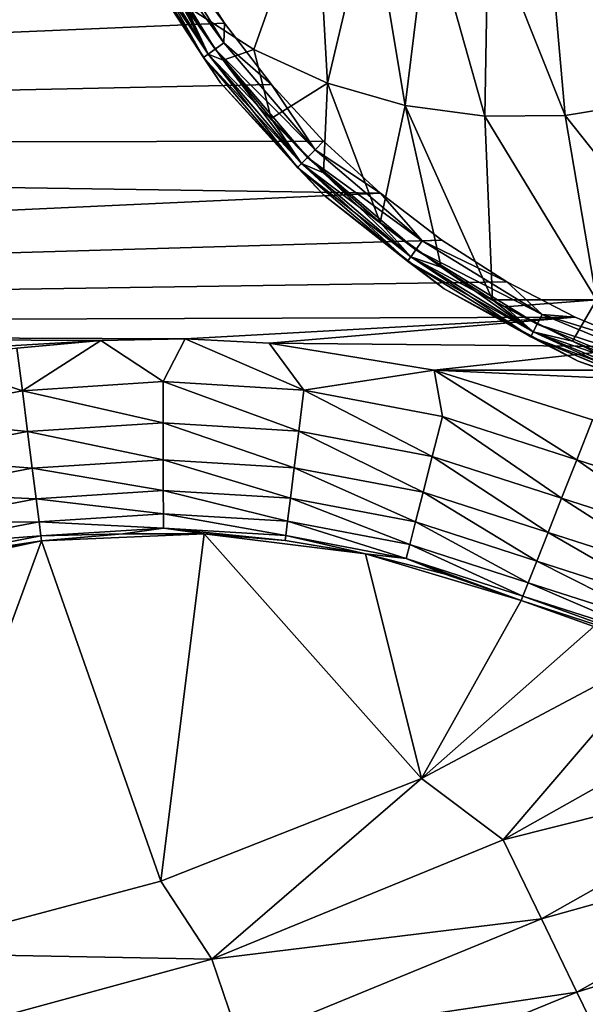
# Model space of a CAD drawing. Header units: metres. Extents: x -206 to 75, y -104 to 104.
# Tile 22 of 256: x -171.77 to -168.86, y -56.68 to -51.61. Entities that reach past the tile are written whole.
import ezdxf

# ---------------------------------------------------------------- set-up
doc = ezdxf.new("R2010")
doc.units = ezdxf.units.M
doc.layers.add('solid_01_1-CONSUMER_THERM_B_125288', color=7, linetype='CONTINUOUS')

msp = doc.modelspace()

# ---------------------------------------------------------------- linework, layer by layer
at = {"layer": 'solid_01_1-CONSUMER_THERM_B_125288'}
for points in [[(-168.648926, 67.29171), (-200.493088, -75.033852), (-200.514557, 74.966148)], [(-168.648926, 67.29171), (-168.75058, 66.747505), (-200.493088, -75.033852)], [(-168.75058, 66.747505), (-168.750504, 66.193886), (-200.493088, -75.033852)], [(-168.750504, 66.193886), (-168.731537, -66.252495), (-200.493088, -75.033852)], [(-185.595474, -63.627823, 75.400002), (-171.444901, -41.572044, 75.400002), (-172.042709, -41.061462, 75.400002)], [(-185.595474, -63.627823, 75.400002), (-170.774567, -41.982819, 75.400002), (-171.444901, -41.572044, 75.400002)], [(-185.595474, -63.627823, 75.400002), (-170.048233, -42.283676, 75.400002), (-170.774567, -41.982819, 75.400002)], [(-185.595474, -63.627823, 75.400002), (-169.283783, -42.467205, 75.400002), (-170.048233, -42.283676, 75.400002)], [(-185.595474, -63.627823, 75.400002), (-76.395485, -63.61998, 75.400002), (-169.283783, -42.467205, 75.400002)], [(-76.395485, -63.61998, 75.400002), (-168.500031, -42.528885, 75.400002), (-169.283783, -42.467205, 75.400002)], [(-172.457016, -47.927235, 72.400002), (-171.201111, -48.313992, 72.400002), (-185.595627, -61.627823, 72.400002)], [(-171.201111, -48.313992, 72.400002), (-169.908493, -48.548176, 72.400002), (-185.595627, -61.627823, 72.400002)], [(-169.908493, -48.548176, 72.400002), (-168.596558, -48.626602, 72.400002), (-185.595627, -61.627823, 72.400002)], [(-168.596558, -48.626602, 72.400002), (-168.595627, -61.626602, 72.400002), (-185.595627, -61.627823, 72.400002)], [(-170.56546, -51.765129, 17.371012), (-170.245926, -50.865055, 17.832838), (-170.917053, -51.538757, 17.260666)], [(-170.56546, -51.765129, 17.371012), (-170.186005, -51.937653, 17.490433), (-170.245926, -50.865055, 17.832838)], [(-170.186005, -51.937653, 17.490433), (-169.963928, -50.994415, 17.921591), (-170.245926, -50.865055, 17.832838)], [(-170.186005, -51.937653, 17.490433), (-169.787292, -52.052887, 17.615923), (-169.963928, -50.994415, 17.921591)], [(-169.787292, -52.052887, 17.615923), (-169.666306, -51.076759, 18.015265), (-169.963928, -50.994415, 17.921591)], [(-168.554703, -52.038097, 18.003874), (-168.751373, -51.027969, 18.303238), (-169.052719, -51.093739, 18.208385)], [(-171.14769, -51.138359, 13.538123), (-171.097946, -51.113007, 13.50973), (-170.719757, -51.729961, 13.50973)], [(-171.097946, -51.113007, 13.50973), (-170.929337, -51.294357, 13.5), (-170.716003, -51.629116, 13.5)], [(-170.719757, -51.729961, 13.50973), (-171.097946, -51.113007, 13.50973), (-170.716003, -51.629116, 13.5)], [(-169.787292, -52.052887, 17.615923), (-169.377121, -52.10857, 17.74502), (-169.666306, -51.076759, 18.015265)], [(-169.377121, -52.10857, 17.74502), (-169.360138, -51.110134, 18.111626), (-169.666306, -51.076759, 18.015265)], [(-169.377121, -52.10857, 17.74502), (-168.963547, -52.103607, 17.875189), (-169.360138, -51.110134, 18.111626)], [(-168.963547, -52.103607, 17.875189), (-169.052719, -51.093739, 18.208385), (-169.360138, -51.110134, 18.111626)], [(-168.963547, -52.103607, 17.875189), (-168.554703, -52.038097, 18.003874), (-169.052719, -51.093739, 18.208385)], [(-171.187164, -51.158482, 13.582392), (-170.800766, -51.788837, 13.582392), (-171.212509, -51.171398, 13.638197)], [(-171.212509, -51.171398, 13.638197), (-170.823776, -51.805557, 13.638197), (-171.166428, -51.280155, 13.7)], [(-170.800766, -51.788837, 13.582392), (-170.823776, -51.805557, 13.638197), (-171.212509, -51.171398, 13.638197)], [(-171.186813, -51.158302, 17.216368), (-171.212433, -51.171356, 17.160311), (-170.8237, -51.805504, 17.160311)], [(-170.8237, -51.805504, 17.160311), (-171.212433, -51.171356, 17.160311), (-171.166428, -51.280155, 17.098219)], [(-171.14769, -51.138359, 13.538123), (-170.764923, -51.762787, 13.538123), (-171.187164, -51.158482, 13.582392)], [(-170.764923, -51.762787, 13.538123), (-170.800766, -51.788837, 13.582392), (-171.187164, -51.158482, 13.582392)], [(-171.186813, -51.158302, 17.216368), (-170.8237, -51.805504, 17.160311), (-170.800446, -51.788605, 17.216368)], [(-171.186813, -51.158302, 17.216368), (-170.800446, -51.788605, 17.216368), (-171.133835, -51.163597, 17.260666)], [(-171.14769, -51.138359, 13.538123), (-170.719757, -51.729961, 13.50973), (-170.764923, -51.762787, 13.538123)], [(-170.800446, -51.788605, 17.216368), (-170.942764, -51.498219, 17.260666), (-171.133835, -51.163597, 17.260666)], [(-170.929337, -51.294357, 13.5), (-186.221786, -51.245956, 13.5), (-185.681198, -52.266956, 13.5)], [(-170.716003, -51.629116, 13.5), (-170.929337, -51.294357, 13.5), (-185.681198, -52.266956, 13.5)], [(-170.737244, -51.936852, 13.7), (-170.737244, -51.936852, 17.098219), (-171.166428, -51.280155, 17.098219)], [(-170.8237, -51.805504, 17.160311), (-171.166428, -51.280155, 17.098219), (-170.737244, -51.936852, 17.098219)], [(-171.166428, -51.280155, 13.7), (-170.737244, -51.936852, 13.7), (-171.166428, -51.280155, 17.098219)], [(-170.823776, -51.805557, 13.638197), (-170.737244, -51.936852, 13.7), (-171.166428, -51.280155, 13.7)], [(-170.800446, -51.788605, 17.216368), (-170.917053, -51.538757, 17.260666), (-170.942764, -51.498219, 17.260666)], [(-170.800446, -51.788605, 17.216368), (-170.722412, -51.819031, 17.260666), (-170.917053, -51.538757, 17.260666)], [(-170.56546, -51.765129, 17.371012), (-170.917053, -51.538757, 17.260666), (-170.722412, -51.819031, 17.260666)], [(-170.474304, -51.944012, 13.5), (-170.716003, -51.629116, 13.5), (-185.681198, -52.266956, 13.5)], [(-170.719757, -51.729961, 13.50973), (-170.716003, -51.629116, 13.5), (-170.474304, -51.944012, 13.5)], [(-170.764923, -51.762787, 13.538123), (-170.719757, -51.729961, 13.50973), (-170.24971, -52.280163, 13.50973)], [(-170.24971, -52.280163, 13.50973), (-170.719757, -51.729961, 13.50973), (-170.474304, -51.944012, 13.5)], [(-170.764923, -51.762787, 13.538123), (-170.289185, -52.319645, 13.538123), (-170.800766, -51.788837, 13.582392)], [(-170.764923, -51.762787, 13.538123), (-170.24971, -52.280163, 13.50973), (-170.289185, -52.319645, 13.538123)], [(-170.56546, -51.765129, 17.371012), (-170.722412, -51.819031, 17.260666), (-170.476715, -52.119663, 17.260666)], [(-170.56546, -51.765129, 17.371012), (-170.476715, -52.119663, 17.260666), (-170.186005, -51.937653, 17.490433)], [(-170.800766, -51.788837, 13.582392), (-170.320511, -52.350983, 13.582392), (-170.823776, -51.805557, 13.638197)], [(-170.823776, -51.805557, 13.638197), (-170.340622, -52.371098, 13.638197), (-170.737244, -51.936852, 13.7)], [(-170.320511, -52.350983, 13.582392), (-170.340622, -52.371098, 13.638197), (-170.823776, -51.805557, 13.638197)], [(-170.800446, -51.788605, 17.216368), (-170.8237, -51.805504, 17.160311), (-170.340546, -52.371033, 17.160311)], [(-170.340546, -52.371033, 17.160311), (-170.8237, -51.805504, 17.160311), (-170.737244, -51.936852, 17.098219)], [(-170.289185, -52.319645, 13.538123), (-170.320511, -52.350983, 13.582392), (-170.800766, -51.788837, 13.582392)], [(-170.800446, -51.788605, 17.216368), (-170.340546, -52.371033, 17.160311), (-170.320221, -52.350704, 17.216368)], [(-170.800446, -51.788605, 17.216368), (-170.320221, -52.350704, 17.216368), (-170.722412, -51.819031, 17.260666)], [(-170.320221, -52.350704, 17.216368), (-170.476715, -52.119663, 17.260666), (-170.722412, -51.819031, 17.260666)], [(-170.20607, -52.236641, 13.5), (-170.474304, -51.944012, 13.5), (-185.681198, -52.266956, 13.5)], [(-170.205826, -52.513947, 13.7), (-170.205826, -52.513947, 17.098219), (-170.737244, -51.936852, 17.098219)], [(-170.340546, -52.371033, 17.160311), (-170.737244, -51.936852, 17.098219), (-170.205826, -52.513947, 17.098219)], [(-170.737244, -51.936852, 13.7), (-170.205826, -52.513947, 13.7), (-170.737244, -51.936852, 17.098219)], [(-170.340622, -52.371098, 13.638197), (-170.205826, -52.513947, 13.7), (-170.737244, -51.936852, 13.7)], [(-170.186005, -51.937653, 17.490433), (-170.476715, -52.119663, 17.260666), (-170.206741, -52.39896, 17.260666)], [(-170.24971, -52.280163, 13.50973), (-170.474304, -51.944012, 13.5), (-170.20607, -52.236641, 13.5)], [(-170.186005, -51.937653, 17.490433), (-170.206741, -52.39896, 17.260666), (-169.914536, -52.654789, 17.260666)], [(-170.186005, -51.937653, 17.490433), (-169.914536, -52.654789, 17.260666), (-169.787292, -52.052887, 17.615923)], [(-169.787292, -52.052887, 17.615923), (-169.914536, -52.654789, 17.260666), (-169.602066, -52.885445, 17.260666)], [(-169.787292, -52.052887, 17.615923), (-169.602066, -52.885445, 17.260666), (-169.336548, -53.052147, 17.260666)], [(-169.787292, -52.052887, 17.615923), (-169.336548, -53.052147, 17.260666), (-169.377121, -52.10857, 17.74502)], [(-168.271332, -52.976727, 17.595884), (-168.554703, -52.038097, 18.003874), (-168.963547, -52.103607, 17.875189)], [(-170.320221, -52.350704, 17.216368), (-170.206741, -52.39896, 17.260666), (-170.476715, -52.119663, 17.260666)], [(-168.802002, -53.053356, 17.428854), (-168.963547, -52.103607, 17.875189), (-169.377121, -52.10857, 17.74502)], [(-168.802002, -53.053356, 17.428854), (-169.377121, -52.10857, 17.74502), (-169.336548, -53.052147, 17.260666)], [(-168.802002, -53.053356, 17.428854), (-168.271332, -52.976727, 17.595884), (-168.963547, -52.103607, 17.875189)], [(-169.913361, -52.504776, 13.5), (-170.20607, -52.236641, 13.5), (-185.681198, -52.266956, 13.5)], [(-170.24971, -52.280163, 13.50973), (-170.20607, -52.236641, 13.5), (-169.913361, -52.504776, 13.5)], [(-169.913361, -52.504776, 13.5), (-185.681198, -52.266956, 13.5), (-184.994751, -53.196354, 13.5)], [(-170.289185, -52.319645, 13.538123), (-170.24971, -52.280163, 13.50973), (-169.699371, -52.750053, 13.50973)], [(-169.699371, -52.750053, 13.50973), (-170.24971, -52.280163, 13.50973), (-169.913361, -52.504776, 13.5)], [(-170.289185, -52.319645, 13.538123), (-169.732178, -52.795227, 13.538123), (-170.320511, -52.350983, 13.582392)], [(-170.289185, -52.319645, 13.538123), (-169.699371, -52.750053, 13.50973), (-169.732178, -52.795227, 13.538123)], [(-170.320511, -52.350983, 13.582392), (-169.758224, -52.831078, 13.582392), (-170.340622, -52.371098, 13.638197)], [(-170.340622, -52.371098, 13.638197), (-169.774933, -52.854095, 13.638197), (-170.205826, -52.513947, 13.7)], [(-169.758224, -52.831078, 13.582392), (-169.774933, -52.854095, 13.638197), (-170.340622, -52.371098, 13.638197)], [(-170.320221, -52.350704, 17.216368), (-170.340546, -52.371033, 17.160311), (-169.774887, -52.854019, 17.160311)], [(-169.774887, -52.854019, 17.160311), (-170.340546, -52.371033, 17.160311), (-170.205826, -52.513947, 17.098219)], [(-169.732178, -52.795227, 13.538123), (-169.758224, -52.831078, 13.582392), (-170.320511, -52.350983, 13.582392)], [(-170.320221, -52.350704, 17.216368), (-169.774887, -52.854019, 17.160311), (-169.757996, -52.830761, 17.216368)], [(-170.320221, -52.350704, 17.216368), (-169.757996, -52.830761, 17.216368), (-170.206741, -52.39896, 17.260666)], [(-169.757996, -52.830761, 17.216368), (-169.914536, -52.654789, 17.260666), (-170.206741, -52.39896, 17.260666)], [(-169.598373, -52.746376, 13.5), (-169.913361, -52.504776, 13.5), (-184.994751, -53.196354, 13.5)], [(-169.586685, -52.995708, 13.7), (-169.586685, -52.995708, 17.098219), (-170.205826, -52.513947, 17.098219)], [(-169.774887, -52.854019, 17.160311), (-170.205826, -52.513947, 17.098219), (-169.586685, -52.995708, 17.098219)], [(-170.205826, -52.513947, 13.7), (-169.586685, -52.995708, 13.7), (-170.205826, -52.513947, 17.098219)], [(-169.774933, -52.854095, 13.638197), (-169.586685, -52.995708, 13.7), (-170.205826, -52.513947, 13.7)], [(-169.699371, -52.750053, 13.50973), (-169.913361, -52.504776, 13.5), (-169.598373, -52.746376, 13.5)], [(-169.757996, -52.830761, 17.216368), (-169.602066, -52.885445, 17.260666), (-169.914536, -52.654789, 17.260666)], [(-169.26355, -52.959606, 13.5), (-169.598373, -52.746376, 13.5), (-184.994751, -53.196354, 13.5)], [(-169.732178, -52.795227, 13.538123), (-169.107651, -53.177818, 13.538123), (-169.758224, -52.831078, 13.582392)], [(-169.732178, -52.795227, 13.538123), (-169.699371, -52.750053, 13.50973), (-169.082306, -53.128071, 13.50973)], [(-169.732178, -52.795227, 13.538123), (-169.082306, -53.128071, 13.50973), (-169.107651, -53.177818, 13.538123)], [(-169.699371, -52.750053, 13.50973), (-169.598373, -52.746376, 13.5), (-169.26355, -52.959606, 13.5)], [(-169.082306, -53.128071, 13.50973), (-169.699371, -52.750053, 13.50973), (-169.26355, -52.959606, 13.5)], [(-169.758224, -52.831078, 13.582392), (-169.127762, -53.217304, 13.582392), (-169.774933, -52.854095, 13.638197)], [(-169.757996, -52.830761, 17.216368), (-169.774887, -52.854019, 17.160311), (-169.140625, -53.242569, 17.160311)], [(-169.107651, -53.177818, 13.538123), (-169.127762, -53.217304, 13.582392), (-169.758224, -52.831078, 13.582392)], [(-169.757996, -52.830761, 17.216368), (-169.140625, -53.242569, 17.160311), (-169.127579, -53.216953, 17.216368)], [(-169.757996, -52.830761, 17.216368), (-169.127579, -53.216953, 17.216368), (-169.602066, -52.885445, 17.260666)], [(-169.774933, -52.854095, 13.638197), (-169.140671, -53.242649, 13.638197), (-169.586685, -52.995708, 13.7)], [(-169.127762, -53.217304, 13.582392), (-169.140671, -53.242649, 13.638197), (-169.774933, -52.854095, 13.638197)], [(-169.140625, -53.242569, 17.160311), (-169.774887, -52.854019, 17.160311), (-169.586685, -52.995708, 17.098219)], [(-169.127579, -53.216953, 17.216368), (-169.336548, -53.052147, 17.260666), (-169.602066, -52.885445, 17.260666)], [(-168.911407, -53.142838, 13.5), (-169.26355, -52.959606, 13.5), (-184.994751, -53.196354, 13.5)], [(-168.896667, -53.368988, 13.7), (-168.896667, -53.368988, 17.098219), (-169.586685, -52.995708, 17.098219)], [(-169.140625, -53.242569, 17.160311), (-169.586685, -52.995708, 17.098219), (-168.896667, -53.368988, 17.098219)], [(-169.586685, -52.995708, 13.7), (-168.896667, -53.368988, 13.7), (-169.586685, -52.995708, 17.098219)], [(-169.140671, -53.242649, 13.638197), (-168.896667, -53.368988, 13.7), (-169.586685, -52.995708, 13.7)], [(-169.082306, -53.128071, 13.50973), (-169.26355, -52.959606, 13.5), (-168.911407, -53.142838, 13.5)], [(-169.127579, -53.216953, 17.216368), (-169.271484, -53.089317, 17.260666), (-169.336548, -53.052147, 17.260666)], [(-168.802002, -53.053356, 17.428854), (-169.336548, -53.052147, 17.260666), (-169.271484, -53.089317, 17.260666)], [(-168.802002, -53.053356, 17.428854), (-169.271484, -53.089317, 17.260666), (-168.925079, -53.265007, 17.260666)], [(-169.127579, -53.216953, 17.216368), (-168.925079, -53.265007, 17.260666), (-169.271484, -53.089317, 17.260666)], [(-168.802002, -53.053356, 17.428854), (-168.925079, -53.265007, 17.260666), (-168.565247, -53.411285, 17.260666)], [(-168.911407, -53.142838, 13.5), (-184.994751, -53.196354, 13.5), (-170.918518, -53.253326, 13.5)], [(-168.911407, -53.142838, 13.5), (-170.918518, -53.253326, 13.5), (-170.486389, -53.276474, 13.5)], [(-168.544647, -53.294678, 13.5), (-168.911407, -53.142838, 13.5), (-170.486389, -53.276474, 13.5)], [(-169.107651, -53.177818, 13.538123), (-169.082306, -53.128071, 13.50973), (-168.413696, -53.404903, 13.50973)], [(-169.082306, -53.128071, 13.50973), (-168.911407, -53.142838, 13.5), (-168.544647, -53.294678, 13.5)], [(-168.413696, -53.404903, 13.50973), (-169.082306, -53.128071, 13.50973), (-168.544647, -53.294678, 13.5)], [(-184.994751, -53.196354, 13.5), (-171.351959, -53.261425, 13.5), (-170.918518, -53.253326, 13.5)], [(-184.994751, -53.196354, 13.5), (-184.177689, -54.013424, 13.5), (-171.351959, -53.261425, 13.5)], [(-169.107651, -53.177818, 13.538123), (-168.430954, -53.458004, 13.538123), (-169.127762, -53.217304, 13.582392)], [(-169.107651, -53.177818, 13.538123), (-168.413696, -53.404903, 13.50973), (-168.430954, -53.458004, 13.538123)], [(-169.127762, -53.217304, 13.582392), (-168.444641, -53.500149, 13.582392), (-169.140671, -53.242649, 13.638197)], [(-169.140671, -53.242649, 13.638197), (-168.453415, -53.527203, 13.638197), (-168.896667, -53.368988, 13.7)], [(-168.444641, -53.500149, 13.582392), (-168.453415, -53.527203, 13.638197), (-169.140671, -53.242649, 13.638197)], [(-169.127579, -53.216953, 17.216368), (-169.140625, -53.242569, 17.160311), (-168.4534, -53.527111, 17.160311)], [(-168.4534, -53.527111, 17.160311), (-169.140625, -53.242569, 17.160311), (-168.896667, -53.368988, 17.098219)], [(-168.430954, -53.458004, 13.538123), (-168.444641, -53.500149, 13.582392), (-169.127762, -53.217304, 13.582392)], [(-169.127579, -53.216953, 17.216368), (-168.4534, -53.527111, 17.160311), (-168.444519, -53.499771, 17.216368)], [(-169.127579, -53.216953, 17.216368), (-168.444519, -53.499771, 17.216368), (-168.925079, -53.265007, 17.260666)], [(-184.177689, -54.013424, 13.5), (-171.784073, -53.30085, 13.5), (-171.351959, -53.261425, 13.5)], [(-171.755936, -53.520473, 13.475177), (-171.784073, -53.30085, 13.5), (-172.212219, -53.371399, 13.5)], [(-171.755936, -53.520473, 13.475177), (-171.351959, -53.261425, 13.5), (-171.784073, -53.30085, 13.5)], [(-171.755936, -53.520473, 13.475177), (-171.031799, -53.473839, 13.475177), (-171.351959, -53.261425, 13.5)], [(-171.031799, -53.473839, 13.475177), (-170.918518, -53.253326, 13.5), (-171.351959, -53.261425, 13.5)], [(-171.031799, -53.473839, 13.475177), (-170.307526, -53.518326, 13.475177), (-170.918518, -53.253326, 13.5)], [(-170.307526, -53.518326, 13.475177), (-170.486389, -53.276474, 13.5), (-170.918518, -53.253326, 13.5)], [(-168.544647, -53.294678, 13.5), (-170.486389, -53.276474, 13.5), (-169.636673, -53.41481, 13.5)], [(-170.307526, -53.518326, 13.475177), (-169.636673, -53.41481, 13.5), (-170.486389, -53.276474, 13.5)], [(-168.166046, -53.413971, 13.5), (-168.544647, -53.294678, 13.5), (-169.636673, -53.41481, 13.5)], [(-168.444519, -53.499771, 17.216368), (-168.565247, -53.411285, 17.260666), (-168.925079, -53.265007, 17.260666)], [(-172.468521, -53.657494, 13.475177), (-171.755936, -53.520473, 13.475177), (-172.212219, -53.371399, 13.5)], [(-168.154648, -53.623608, 13.7), (-168.154648, -53.623608, 17.098219), (-168.896667, -53.368988, 17.098219)], [(-168.4534, -53.527111, 17.160311), (-168.896667, -53.368988, 17.098219), (-168.154648, -53.623608, 17.098219)], [(-168.896667, -53.368988, 13.7), (-168.154648, -53.623608, 13.7), (-168.896667, -53.368988, 17.098219)], [(-168.453415, -53.527203, 13.638197), (-168.154648, -53.623608, 13.7), (-168.896667, -53.368988, 13.7)], [(-170.307526, -53.518326, 13.475177), (-169.594543, -53.653233, 13.475177), (-169.636673, -53.41481, 13.5)], [(-167.778488, -53.499809, 13.5), (-168.166046, -53.413971, 13.5), (-169.636673, -53.41481, 13.5)], [(-167.778488, -53.499809, 13.5), (-169.636673, -53.41481, 13.5), (-168.822891, -53.670429, 13.5)], [(-168.904083, -53.876431, 13.475177), (-168.822891, -53.670429, 13.5), (-169.636673, -53.41481, 13.5)], [(-169.594543, -53.653233, 13.475177), (-168.904083, -53.876431, 13.475177), (-169.636673, -53.41481, 13.5)], [(-171.031494, -53.685486, 13.401358), (-171.031799, -53.473839, 13.475177), (-171.755936, -53.520473, 13.475177)], [(-170.33374, -53.728344, 13.401358), (-170.307526, -53.518326, 13.475177), (-171.031799, -53.473839, 13.475177)], [(-171.031494, -53.685486, 13.401358), (-170.33374, -53.728344, 13.401358), (-171.031799, -53.473839, 13.475177)], [(-171.729095, -53.730412, 13.401358), (-171.755936, -53.520473, 13.475177), (-172.468521, -53.657494, 13.475177)], [(-171.729095, -53.730412, 13.401358), (-171.031494, -53.685486, 13.401358), (-171.755936, -53.520473, 13.475177)], [(-170.33374, -53.728344, 13.401358), (-169.646881, -53.858311, 13.401358), (-170.307526, -53.518326, 13.475177)], [(-169.646881, -53.858311, 13.401358), (-169.594543, -53.653233, 13.475177), (-170.307526, -53.518326, 13.475177)], [(-169.646881, -53.858311, 13.401358), (-168.981705, -54.073334, 13.401358), (-169.594543, -53.653233, 13.475177)], [(-169.594543, -53.653233, 13.475177), (-168.981705, -54.073334, 13.401358), (-168.904083, -53.876431, 13.475177)], [(-172.415588, -53.862411, 13.401358), (-171.729095, -53.730412, 13.401358), (-172.468521, -53.657494, 13.475177)], [(-171.031204, -53.875374, 13.282251), (-171.031494, -53.685486, 13.401358), (-171.729095, -53.730412, 13.401358)], [(-170.357269, -53.916771, 13.282251), (-170.33374, -53.728344, 13.401358), (-171.031494, -53.685486, 13.401358)], [(-171.031204, -53.875374, 13.282251), (-170.357269, -53.916771, 13.282251), (-171.031494, -53.685486, 13.401358)], [(-168.904083, -53.876431, 13.475177), (-168.263367, -54.082497, 13.475149), (-168.822891, -53.670429, 13.5)], [(-171.705032, -53.91877, 13.282251), (-171.729095, -53.730412, 13.401358), (-172.415588, -53.862411, 13.401358)], [(-171.705032, -53.91877, 13.282251), (-171.031204, -53.875374, 13.282251), (-171.729095, -53.730412, 13.401358)], [(-170.357269, -53.916771, 13.282251), (-169.693817, -54.042301, 13.282251), (-170.33374, -53.728344, 13.401358)], [(-169.693817, -54.042301, 13.282251), (-169.646881, -53.858311, 13.401358), (-170.33374, -53.728344, 13.401358)], [(-169.693817, -54.042301, 13.282251), (-169.051346, -54.249992, 13.282251), (-169.646881, -53.858311, 13.401358)], [(-169.646881, -53.858311, 13.401358), (-169.051346, -54.249992, 13.282251), (-168.981705, -54.073334, 13.401358)], [(-172.368088, -54.046265, 13.282251), (-171.705032, -53.91877, 13.282251), (-172.415588, -53.862411, 13.401358)], [(-171.030975, -54.033962, 13.12384), (-171.031204, -53.875374, 13.282251), (-171.705032, -53.91877, 13.282251)], [(-170.376907, -54.074139, 13.12384), (-170.357269, -53.916771, 13.282251), (-171.031204, -53.875374, 13.282251)], [(-171.030975, -54.033962, 13.12384), (-170.376907, -54.074139, 13.12384), (-171.031204, -53.875374, 13.282251)], [(-168.315018, -54.287739, 13.401304), (-168.904083, -53.876431, 13.475177), (-168.981705, -54.073334, 13.401358)], [(-168.315018, -54.287739, 13.401304), (-168.263367, -54.082497, 13.475149), (-168.904083, -53.876431, 13.475177)], [(-171.684921, -54.076077, 13.12384), (-171.705032, -53.91877, 13.282251), (-172.368088, -54.046265, 13.282251)], [(-171.684921, -54.076077, 13.12384), (-171.030975, -54.033962, 13.12384), (-171.705032, -53.91877, 13.282251)], [(-170.376907, -54.074139, 13.12384), (-169.733032, -54.195969, 13.12384), (-170.357269, -53.916771, 13.282251)], [(-169.733032, -54.195969, 13.12384), (-169.693817, -54.042301, 13.282251), (-170.357269, -53.916771, 13.282251)], [(-172.32843, -54.199814, 13.12384), (-171.684921, -54.076077, 13.12384), (-172.368088, -54.046265, 13.282251)], [(-171.030792, -54.153282, 12.934086), (-171.030975, -54.033962, 13.12384), (-171.684921, -54.076077, 13.12384)], [(-170.391678, -54.192539, 12.934086), (-170.376907, -54.074139, 13.12384), (-171.030975, -54.033962, 13.12384)], [(-171.030792, -54.153282, 12.934086), (-170.391678, -54.192539, 12.934086), (-171.030975, -54.033962, 13.12384)], [(-169.733032, -54.195969, 13.12384), (-169.109497, -54.39753, 13.12384), (-169.693817, -54.042301, 13.282251)], [(-169.693817, -54.042301, 13.282251), (-169.109497, -54.39753, 13.12384), (-169.051346, -54.249992, 13.282251)], [(-171.669785, -54.194435, 12.934086), (-171.684921, -54.076077, 13.12384), (-172.32843, -54.199814, 13.12384)], [(-171.669785, -54.194435, 12.934086), (-171.030792, -54.153282, 12.934086), (-171.684921, -54.076077, 13.12384)], [(-170.391678, -54.192539, 12.934086), (-169.762527, -54.311584, 12.934086), (-170.376907, -54.074139, 13.12384)], [(-169.762527, -54.311584, 12.934086), (-169.733032, -54.195969, 13.12384), (-170.376907, -54.074139, 13.12384)], [(-168.361343, -54.471874, 13.282173), (-168.981705, -54.073334, 13.401358), (-169.051346, -54.249992, 13.282251)], [(-168.361343, -54.471874, 13.282173), (-168.315018, -54.287739, 13.401304), (-168.981705, -54.073334, 13.401358)], [(-171.669785, -54.194435, 12.934086), (-171.030685, -54.227341, 12.722521), (-171.030792, -54.153282, 12.934086)], [(-171.030792, -54.153282, 12.934086), (-171.030685, -54.227341, 12.722521), (-170.400864, -54.266026, 12.722521)], [(-171.030792, -54.153282, 12.934086), (-170.400864, -54.266026, 12.722521), (-170.391678, -54.192539, 12.934086)], [(-172.298584, -54.315342, 12.934086), (-171.669785, -54.194435, 12.934086), (-172.32843, -54.199814, 13.12384)], [(-172.298584, -54.315342, 12.934086), (-171.6604, -54.267891, 12.722521), (-171.669785, -54.194435, 12.934086)], [(-171.669785, -54.194435, 12.934086), (-171.6604, -54.267891, 12.722521), (-171.030685, -54.227341, 12.722521)], [(-170.391678, -54.192539, 12.934086), (-170.400864, -54.266026, 12.722521), (-169.780838, -54.383339, 12.722521)], [(-170.391678, -54.192539, 12.934086), (-169.780838, -54.383339, 12.722521), (-169.762527, -54.311584, 12.934086)], [(-169.762527, -54.311584, 12.934086), (-169.153259, -54.508537, 12.934086), (-169.733032, -54.195969, 13.12384)], [(-169.733032, -54.195969, 13.12384), (-169.153259, -54.508537, 12.934086), (-169.109497, -54.39753, 13.12384)], [(-171.030685, -54.227341, 12.722521), (-171.6604, -54.267891, 12.722521), (-171.240005, -54.257107, 12.5)], [(-171.6604, -54.267891, 12.722521), (-171.657211, -54.292763, 12.5), (-171.240005, -54.257107, 12.5)], [(-171.657211, -54.292767, 3.5), (-171.043915, -56.043869, 3.5), (-170.821243, -54.256493, 3.5)], [(-170.821243, -54.256493, 3.5), (-171.240005, -54.257107, 12.5), (-171.657211, -54.292763, 12.5)], [(-171.657211, -54.292767, 3.5), (-170.821243, -54.256493, 3.5), (-171.657211, -54.292763, 12.5)], [(-171.030685, -54.227341, 12.722521), (-171.240005, -54.257107, 12.5), (-170.821274, -54.256485, 12.5)], [(-170.821243, -54.256493, 3.5), (-170.821274, -54.256485, 12.5), (-171.240005, -54.257107, 12.5)], [(-170.821243, -54.256493, 3.5), (-171.043915, -56.043869, 3.5), (-169.702698, -55.516033, 3.5)], [(-171.030685, -54.227341, 12.722521), (-170.821274, -54.256485, 12.5), (-170.403961, -54.290905, 12.5)], [(-170.400864, -54.266026, 12.722521), (-171.030685, -54.227341, 12.722521), (-170.403961, -54.290905, 12.5)], [(-169.990952, -54.36013, 3.5), (-170.403961, -54.290905, 12.5), (-170.821274, -54.256485, 12.5)], [(-170.821243, -54.256493, 3.5), (-169.990952, -54.36013, 3.5), (-170.821274, -54.256485, 12.5)], [(-170.821243, -54.256493, 3.5), (-169.702698, -55.516033, 3.5), (-169.990952, -54.36013, 3.5)], [(-168.40004, -54.625648, 13.123743), (-169.051346, -54.249992, 13.282251), (-169.109497, -54.39753, 13.12384)], [(-168.40004, -54.625648, 13.123743), (-168.361343, -54.471874, 13.282173), (-169.051346, -54.249992, 13.282251)], [(-172.475433, -54.467941, 3.5), (-172.436432, -56.415684, 3.5), (-171.657211, -54.292767, 3.5)], [(-172.475433, -54.467941, 3.5), (-171.657211, -54.292767, 3.5), (-172.475403, -54.46793, 12.5)], [(-171.657211, -54.292767, 3.5), (-172.069977, -54.363201, 12.5), (-172.475403, -54.46793, 12.5)], [(-171.657211, -54.292767, 3.5), (-172.436432, -56.415684, 3.5), (-171.043915, -56.043869, 3.5)], [(-172.298584, -54.315342, 12.934086), (-172.28006, -54.387043, 12.722521), (-171.6604, -54.267891, 12.722521)], [(-171.6604, -54.267891, 12.722521), (-172.28006, -54.387043, 12.722521), (-171.657211, -54.292763, 12.5)], [(-172.28006, -54.387043, 12.722521), (-172.069977, -54.363201, 12.5), (-171.657211, -54.292763, 12.5)], [(-171.657211, -54.292767, 3.5), (-171.657211, -54.292763, 12.5), (-172.069977, -54.363201, 12.5)], [(-170.400864, -54.266026, 12.722521), (-170.403961, -54.290905, 12.5), (-169.990997, -54.360119, 12.5)], [(-169.990952, -54.36013, 3.5), (-169.990997, -54.360119, 12.5), (-170.403961, -54.290905, 12.5)], [(-169.780838, -54.383339, 12.722521), (-170.400864, -54.266026, 12.722521), (-169.990997, -54.360119, 12.5)], [(-169.762527, -54.311584, 12.934086), (-169.780838, -54.383339, 12.722521), (-169.18042, -54.577435, 12.722521)], [(-169.762527, -54.311584, 12.934086), (-169.18042, -54.577435, 12.722521), (-169.153259, -54.508537, 12.934086)], [(-169.990997, -54.360119, 12.5), (-169.189606, -54.600761, 3.5), (-169.585266, -54.463646, 12.5)], [(-169.990952, -54.36013, 3.5), (-169.189606, -54.600761, 3.5), (-169.990997, -54.360119, 12.5)], [(-169.780838, -54.383339, 12.722521), (-169.990997, -54.360119, 12.5), (-169.585266, -54.463646, 12.5)], [(-169.990952, -54.36013, 3.5), (-169.702698, -55.516033, 3.5), (-169.189606, -54.600761, 3.5)], [(-169.780838, -54.383339, 12.722521), (-169.189606, -54.600761, 12.5), (-169.18042, -54.577435, 12.722521)], [(-169.780838, -54.383339, 12.722521), (-169.585266, -54.463646, 12.5), (-169.189606, -54.600761, 12.5)], [(-168.429153, -54.741341, 12.933973), (-169.109497, -54.39753, 13.12384), (-169.153259, -54.508537, 12.934086)], [(-168.429153, -54.741341, 12.933973), (-168.40004, -54.625648, 13.123743), (-169.109497, -54.39753, 13.12384)], [(-169.585266, -54.463646, 12.5), (-169.189606, -54.600761, 3.5), (-169.189606, -54.600761, 12.5)], [(-169.153259, -54.508537, 12.934086), (-169.18042, -54.577435, 12.722521), (-168.44722, -54.813133, 12.7224)], [(-168.429153, -54.741341, 12.933973), (-169.153259, -54.508537, 12.934086), (-168.44722, -54.813133, 12.7224)], [(-169.189606, -54.600761, 3.5), (-169.702698, -55.516033, 3.5), (-168.816299, -54.733845, 3.5)], [(-169.18042, -54.577435, 12.722521), (-169.189606, -54.600761, 12.5), (-168.475571, -54.831776, 12.5)], [(-169.189606, -54.600761, 12.5), (-169.189606, -54.600761, 3.5), (-168.816299, -54.733845, 3.5)], [(-168.475571, -54.831776, 12.5), (-169.189606, -54.600761, 12.5), (-168.816299, -54.733845, 3.5)], [(-168.44722, -54.813133, 12.7224), (-169.18042, -54.577435, 12.722521), (-168.475571, -54.831776, 12.5)], [(-168.816299, -54.733845, 3.5), (-169.702698, -55.516033, 3.5), (-168.43512, -54.841969, 3.5)], [(-169.281845, -55.831806, 3.45631), (-168.43512, -54.841969, 3.5), (-169.702698, -55.516033, 3.5)], [(-169.281845, -55.831806, 3.45631), (-167.870178, -55.036919, 3.45631), (-168.43512, -54.841969, 3.5)], [(-167.624893, -55.415703, 3.325905), (-167.870178, -55.036919, 3.45631), (-169.281845, -55.831806, 3.45631)], [(-169.085144, -56.237946, 3.325905), (-167.624893, -55.415703, 3.325905), (-169.281845, -55.831806, 3.45631)], [(-167.397202, -55.767323, 3.113388), (-167.624893, -55.415703, 3.325905), (-169.085144, -56.237946, 3.325905)], [(-170.780762, -56.446548, 3.45631), (-169.702698, -55.516033, 3.5), (-171.043915, -56.043869, 3.5)], [(-170.780762, -56.446548, 3.45631), (-169.281845, -55.831806, 3.45631), (-169.702698, -55.516033, 3.5)], [(-168.902557, -56.61496, 3.113388), (-167.397202, -55.767323, 3.113388), (-169.085144, -56.237946, 3.325905)], [(-167.195145, -56.079372, 2.826262), (-167.397202, -55.767323, 3.113388), (-168.902557, -56.61496, 3.113388)], [(-169.085144, -56.237946, 3.325905), (-169.281845, -55.831806, 3.45631), (-170.780762, -56.446548, 3.45631)], [(-170.780762, -56.446548, 3.45631), (-171.043915, -56.043869, 3.5), (-172.436432, -56.415684, 3.5)], [(-168.740509, -56.949543, 2.826262), (-167.195145, -56.079372, 2.826262), (-168.902557, -56.61496, 3.113388)], [(-170.635635, -56.873844, 3.325905), (-169.085144, -56.237946, 3.325905), (-170.780762, -56.446548, 3.45631)], [(-168.902557, -56.61496, 3.113388), (-169.085144, -56.237946, 3.325905), (-170.635635, -56.873844, 3.325905)], [(-172.34404, -56.871769, 3.45631), (-170.780762, -56.446548, 3.45631), (-172.436432, -56.415684, 3.5)], [(-170.635635, -56.873844, 3.325905), (-170.780762, -56.446548, 3.45631), (-172.34404, -56.871769, 3.45631)], [(-170.500931, -57.2705, 3.113388), (-168.902557, -56.61496, 3.113388), (-170.635635, -56.873844, 3.325905)], [(-168.740509, -56.949543, 2.826262), (-168.902557, -56.61496, 3.113388), (-170.500931, -57.2705, 3.113388)]]:
    msp.add_3dface(points, dxfattribs=at)

doc.saveas('drawing.dxf')
